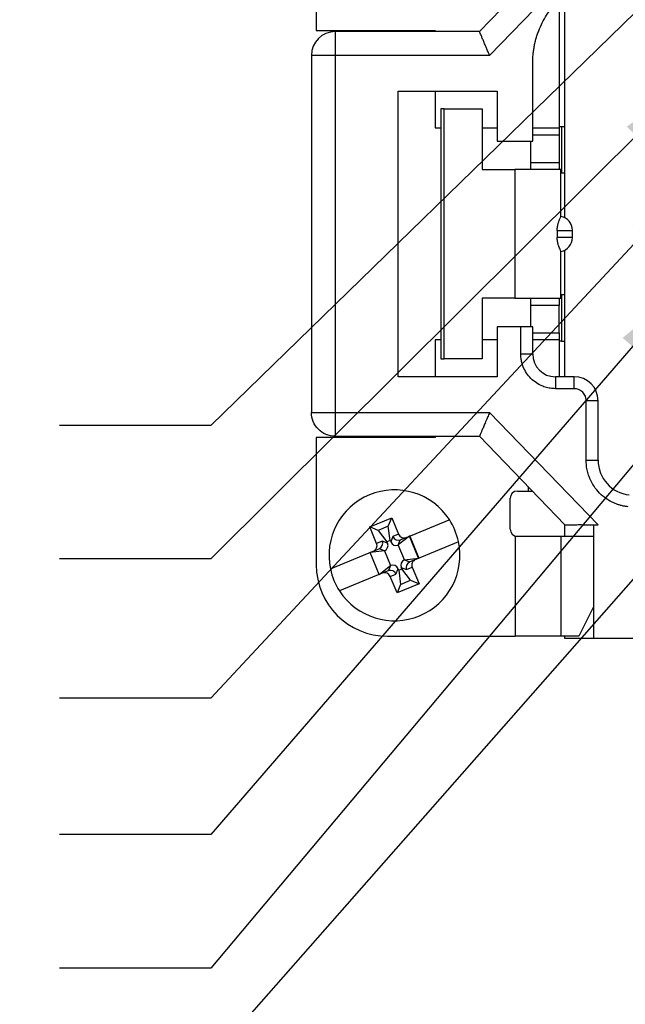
# Model space of a CAD drawing. Header units: millimetres. Extents: x 6 to 273, y 6 to 210.
# Tile 3 of 23: x 31 to 57, y 42 to 83. Entities that reach past the tile are written whole.
import ezdxf

# ---------------------------------------------------------------- set-up
doc = ezdxf.new("R2010")
doc.units = ezdxf.units.MM
doc.linetypes.add('SLD-Solid', pattern=[0])
doc.layers.add('TEXT', color=140, linetype='SLD-Solid', lineweight=25)
doc.dimstyles.new('SLDDIMSTYLE0', dxfattribs={"dimtxt": 0.18, "dimasz": 3.302, "dimexe": 0, "dimexo": 0.0625, "dimgap": 0, "dimtad": 0, "dimtih": 1, "dimtoh": 1, "dimdec": 0, "dimrnd": 1e-09, "dimzin": 0, "dimdsep": 46, "dimtxsty": 'Standard', "dimsah": 1, "dimcen": 0.09, "dimadec": 0, "dimazin": 0, "dimtfac": 3.302, "dimtdec": 0, "dimtofl": 0, "dimtmove": 0, "dimatfit": 3, "dimfxl": 0, "dimfrac": 2, "dimtolj": 1, "dimtzin": 0, "dimarcsym": 0})

msp = doc.modelspace()

# ---------------------------------------------------------------- linework, layer by layer
for p, q in [((43.899, 88.371), (43.899, 83.021)), ((54.349, 86.684), (50.758, 82.971)), ((55.74, 86.684), (51.182, 81.971)), ((54.349, 75.149), (54.349, 84.544)), ((54.099, 84.316), (54.099, 78.921)), ((43.899, 83.021), (48.899, 83.021)), ((44.694, 82.971), (44.694, 81.971)), ((50.758, 82.971), (44.694, 82.971)), ((48.899, 83.021), (48.899, 82.971)), ((44.694, 81.971), (43.694, 81.971)), ((43.694, 81.971), (43.694, 66.971)), ((44.694, 81.971), (44.694, 66.971)), ((51.182, 81.971), (44.694, 81.971)), ((52.994, 78.371), (52.994, 81.649)), ((47.344, 80.471), (51.494, 80.471)), ((47.344, 68.471), (47.344, 80.471)), ((48.899, 80.471), (48.899, 78.921)), ((51.494, 80.471), (51.494, 78.371)), ((49.276, 79.721), (49.129, 79.721)), ((49.129, 79.721), (49.129, 69.221)), ((49.276, 69.221), (49.276, 79.721)), ((49.276, 79.721), (50.864, 79.721)), ((50.864, 79.721), (50.864, 77.171)), ((48.899, 78.921), (49.129, 78.921)), ((50.864, 78.921), (51.494, 78.921)), ((52.994, 78.921), (54.099, 78.921)), ((54.099, 78.621), (52.994, 78.621)), ((54.199, 78.971), (54.099, 78.971)), ((54.099, 78.921), (54.099, 78.621)), ((54.099, 78.621), (54.099, 77.471)), ((54.349, 78.971), (54.199, 78.971)), ((54.199, 78.971), (54.199, 77.021)), ((51.494, 78.371), (52.994, 78.371)), ((52.899, 78.371), (52.899, 77.471)), ((52.899, 77.471), (54.099, 77.471)), ((52.899, 77.471), (52.899, 77.171)), ((54.099, 77.471), (54.099, 77.171)), ((50.864, 77.171), (52.249, 77.171)), ((52.249, 77.171), (52.249, 71.771)), ((54.181, 75.196), (54.181, 77.171)), ((54.349, 77.021), (54.181, 77.021)), ((54.023, 74.621), (54.023, 74.321)), ((54.023, 74.621), (54.664, 74.621)), ((54.664, 74.321), (54.664, 74.621)), ((54.664, 74.321), (54.023, 74.321)), ((54.181, 71.771), (54.181, 73.745)), ((54.349, 68.471), (54.349, 73.792)), ((52.249, 71.771), (50.864, 71.771)), ((50.864, 71.771), (50.864, 69.221)), ((52.899, 71.771), (52.899, 71.471)), ((54.099, 71.771), (54.099, 71.471)), ((54.181, 71.921), (54.349, 71.921)), ((54.199, 71.921), (54.199, 69.971)), ((54.099, 71.471), (52.899, 71.471)), ((52.899, 71.471), (52.899, 70.571)), ((54.099, 70.321), (54.099, 71.471)), ((51.494, 70.571), (51.494, 68.471)), ((52.494, 70.571), (51.494, 70.571)), ((52.494, 69.428), (52.494, 70.571)), ((52.994, 69.428), (52.994, 70.571)), ((52.994, 70.321), (54.099, 70.321)), ((54.099, 70.321), (54.099, 70.021)), ((48.899, 70.021), (48.899, 68.471)), ((49.129, 70.021), (48.899, 70.021)), ((51.494, 70.021), (50.864, 70.021)), ((54.099, 70.021), (52.994, 70.021)), ((54.099, 70.021), (54.099, 68.471)), ((54.199, 69.971), (54.099, 69.971)), ((54.199, 69.971), (54.349, 69.971)), ((49.129, 69.221), (49.276, 69.221)), ((50.864, 69.221), (49.276, 69.221)), ((52.494, 69.428), (52.994, 69.428)), ((51.494, 68.471), (47.344, 68.471)), ((53.952, 68.471), (53.952, 67.971)), ((54.735, 68.471), (53.952, 68.471)), ((54.735, 67.971), (54.735, 68.471)), ((54.735, 67.971), (53.952, 67.971)), ((55.241, 64.969), (55.241, 67.465)), ((55.741, 64.961), (55.741, 67.465)), ((43.694, 66.971), (44.694, 66.971)), ((44.694, 66.971), (51.182, 66.971)), ((44.694, 66.971), (44.694, 65.971)), ((51.182, 66.971), (55.74, 62.257)), ((43.899, 65.921), (43.899, 60.571)), ((48.899, 65.921), (43.899, 65.921)), ((44.694, 65.971), (50.758, 65.971)), ((48.899, 65.971), (48.899, 65.921)), ((50.758, 65.971), (54.349, 62.257)), ((52.799, 63.86), (52.799, 63.671)), ((52.049, 62.071), (52.049, 63.371)), ((52.349, 63.671), (52.799, 63.671)), ((52.799, 63.671), (52.982, 63.671)), ((46.147, 62.165), (47.071, 62.548)), ((46.923, 62.19), (47.071, 62.548)), ((47.071, 62.548), (47.358, 61.855)), ((47.693, 61.723), (49.49, 62.468)), ((46.435, 61.472), (46.147, 62.165)), ((46.505, 62.017), (46.147, 62.165)), ((46.923, 62.19), (46.505, 62.017)), ((47.002, 61.596), (46.923, 62.19)), ((54.349, 61.771), (54.349, 62.257)), ((55.549, 62.257), (55.549, 57.471)), ((46.505, 62.017), (46.87, 61.541)), ((47.119, 61.755), (47.027, 61.534)), ((47.358, 61.855), (47.119, 61.755)), ((47.821, 61.77), (47.345, 61.405)), ((47.693, 61.723), (47.446, 61.62)), ((47.824, 61.777), (47.821, 61.77)), ((48.199, 60.856), (47.821, 61.77)), ((47.824, 61.777), (48.207, 60.853)), ((52.262, 61.771), (52.262, 57.571)), ((54.186, 57.571), (54.186, 61.771)), ((54.186, 61.771), (55.549, 61.771)), ((46.291, 61.142), (46.539, 61.244)), ((46.674, 61.571), (46.435, 61.472)), ((46.554, 61.251), (46.765, 61.164)), ((46.895, 61.48), (46.674, 61.571)), ((47.002, 61.596), (46.87, 61.541)), ((46.87, 61.541), (46.895, 61.48)), ((47.027, 61.534), (47.002, 61.596)), ((47.343, 61.404), (47.43, 61.615)), ((47.345, 61.405), (47.343, 61.404)), ((47.605, 60.778), (47.345, 61.405)), ((49.873, 61.544), (48.076, 60.799)), ((44.494, 60.397), (46.291, 61.142)), ((46.168, 61.085), (46.161, 61.088)), ((46.544, 60.164), (46.161, 61.088)), ((46.763, 61.163), (46.168, 61.085)), ((46.547, 60.171), (46.168, 61.085)), ((46.765, 61.164), (46.763, 61.163)), ((46.763, 61.163), (47.023, 60.537)), ((47.605, 60.778), (48.199, 60.856)), ((48.199, 60.856), (48.207, 60.853)), ((46.547, 60.171), (47.023, 60.537)), ((47.025, 60.537), (46.937, 60.327)), ((47.023, 60.537), (47.025, 60.537)), ((47.249, 60.186), (47.34, 60.407)), ((47.34, 60.407), (47.366, 60.346)), ((47.366, 60.346), (47.497, 60.4)), ((47.497, 60.4), (47.472, 60.461)), ((47.472, 60.461), (47.693, 60.37)), ((47.863, 59.924), (47.497, 60.4)), ((47.603, 60.777), (47.605, 60.778)), ((47.813, 60.69), (47.603, 60.777)), ((47.693, 60.37), (47.933, 60.469)), ((48.076, 60.799), (47.829, 60.697)), ((47.933, 60.469), (48.22, 59.776)), ((46.674, 60.218), (44.877, 59.473)), ((46.544, 60.164), (46.547, 60.171)), ((46.922, 60.321), (46.674, 60.218)), ((47.009, 60.086), (47.249, 60.186)), ((47.296, 59.393), (47.009, 60.086)), ((47.366, 60.346), (47.444, 59.751)), ((48.22, 59.776), (47.296, 59.393)), ((47.444, 59.751), (47.296, 59.393)), ((47.444, 59.751), (47.863, 59.924)), ((47.863, 59.924), (48.22, 59.776)), ((55.549, 58.802), (54.934, 57.571)), ((46.899, 57.571), (52.262, 57.571)), ((54.934, 57.571), (54.186, 57.571)), ((54.349, 57.471), (54.349, 57.571)), ((55.549, 57.471), (54.349, 57.471)), ((116.44, 57.471), (55.549, 57.471))]:
    msp.add_line(p, q)
for centre, radius, start, end in [((44.694, 81.971), 1, 90, 180), ((54.064, 74.621), 0.6, 0, 78.7542), ((54.064, 74.321), 0.6, 281.2458, 0), ((53.952, 69.428), 0.958, 180, 270), ((54.735, 67.465), 1.006, 360, 90), ((57.195, 64.955), 1.454, 179.7554, 264.3841), ((47.184, 60.971), 2.75, 32.9984, 192.047), ((52.349, 63.371), 0.3, 90, 180), ((47.184, 60.971), 2.75, 12.047, 32.9984), ((52.349, 62.071), 0.3, 180, 270), ((47.184, 60.971), 2.75, 212.9984, 12.047), ((46.899, 60.571), 3, 180, 270), ((47.184, 60.971), 2.75, 192.047, 212.9984)]:
    msp.add_arc(centre, radius, start, end)
for centre, major_axis, ratio, start_param, end_param in [((47.342, 61.848), (0.178, -0.178), 0.95292, 4.336449, 5.840208), ((47.597, 61.954), (-0.239, -0.099), 0.965926, 0, 1.570796), ((46.195, 61.373), (-0.239, -0.099), 0.965926, 1.570796, 3.141593), ((46.212, 61.38), (0.404, -0.06), 0.38768, 5.708502, 5.775539), ((46.451, 61.479), (0, 0.252), 0.95292, 3.58457, 5.088329), ((46.65, 61.397), (-0.247, 0.102), 0.935113, 2.389713, 3.893472), ((47.26, 61.649), (0.102, 0.247), 0.935113, 2.389713, 3.893472), ((47.581, 61.947), (0.243, 0.328), 0.38768, 3.649239, 3.716276), ((47.108, 60.292), (-0.102, -0.247), 0.935113, 2.389713, 3.893472), ((47.718, 60.545), (0.247, -0.102), 0.935113, 2.389713, 3.893472), ((47.916, 60.462), (0, 0.252), 0.95292, 0.442977, 1.946736), ((48.155, 60.562), (0.404, -0.06), 0.38768, 2.566909, 2.633947), ((48.172, 60.568), (0.239, 0.099), 0.965926, 1.570796, 3.141593), ((46.77, 59.987), (0.239, 0.099), 0.965926, 0, 1.570796), ((46.787, 59.994), (0.243, 0.328), 0.38768, 0.507646, 0.574684), ((47.026, 60.093), (0.178, -0.178), 0.95292, 1.194857, 2.698615)]:
    msp.add_ellipse(centre, major_axis=major_axis, ratio=ratio, start_param=start_param, end_param=end_param)
for points, knots in [([(52.994, 81.649), (52.995, 81.711), (52.997, 81.835), (53.011, 82.02), (53.033, 82.204), (53.064, 82.385), (53.105, 82.565), (53.154, 82.743), (53.213, 82.919), (53.346, 83.265), (53.608, 83.759), (54.082, 84.332), (54.656, 84.806), (55.205, 85.097), (55.67, 85.265), (56.029, 85.354), (56.395, 85.41), (56.642, 85.417), (56.766, 85.421)], [0, 0, 0, 0, 0.031532, 0.06284, 0.093997, 0.125081, 0.156167, 0.187333, 0.218655, 0.250207, 0.375077, 0.500037, 0.624907, 0.749866, 0.812689, 0.874911, 0.937144, 1, 1, 1, 1]), ([(51.182, 81.971), (51.168, 82.005), (51.14, 82.07), (51.101, 82.162), (51.068, 82.242), (51.039, 82.31), (50.994, 82.414), (50.938, 82.548), (50.874, 82.698), (50.823, 82.819), (50.786, 82.906), (50.763, 82.961), (50.76, 82.967), (50.758, 82.971)], [0, 0, 0, 0, 0.068564, 0.129919, 0.184063, 0.230997, 0.270723, 0.406088, 0.527473, 0.652331, 0.772315, 0.887993, 1, 1, 1, 1]), ([(54.179, 77.171), (54.171, 77.171), (54.157, 77.171), (54.016, 77.171), (53.793, 77.171), (53.489, 77.171), (53.12, 77.171), (52.702, 77.171), (52.4, 77.171), (52.249, 77.171)], [0, 0, 0, 0, 0.135693, 0.279744, 0.423795, 0.567846, 0.711898, 0.855949, 1, 1, 1, 1]), ([(54.023, 74.621), (54.023, 74.648), (54.025, 74.705), (54.039, 74.814), (54.067, 74.93), (54.106, 75.038), (54.152, 75.137), (54.185, 75.187), (54.177, 75.194), (54.176, 75.196)], [0, 0, 0, 0, 0.075164, 0.152953, 0.305626, 0.450504, 0.610277, 0.913959, 1, 1, 1, 1]), ([(54.176, 73.745), (54.178, 73.747), (54.185, 73.754), (54.152, 73.803), (54.107, 73.902), (54.067, 74.01), (54.039, 74.127), (54.025, 74.235), (54.023, 74.292), (54.023, 74.321)], [0, 0, 0, 0, 0.083879, 0.387182, 0.547604, 0.693102, 0.846735, 0.924577, 1, 1, 1, 1]), ([(52.249, 71.771), (52.4, 71.771), (52.702, 71.771), (53.12, 71.771), (53.489, 71.771), (53.793, 71.771), (54.016, 71.771), (54.157, 71.771), (54.171, 71.771), (54.179, 71.771)], [0, 0, 0, 0, 0.144051, 0.288102, 0.432154, 0.576205, 0.720256, 0.864307, 1, 1, 1, 1]), ([(52.994, 70.571), (52.994, 70.571), (52.94, 70.571), (52.755, 70.571), (52.625, 70.571), (52.494, 70.571)], [0, 0, 0, 0, 0.5, 0.5, 1, 1, 1, 1]), ([(53.952, 67.971), (53.915, 67.971), (53.842, 67.973), (53.733, 67.986), (53.625, 68.006), (53.519, 68.035), (53.356, 68.092), (53.146, 68.201), (52.914, 68.39), (52.725, 68.622), (52.605, 68.854), (52.536, 69.065), (52.501, 69.245), (52.496, 69.367), (52.494, 69.428)], [0, 0, 0, 0, 0.048274, 0.096155, 0.143916, 0.191834, 0.240185, 0.369999, 0.500048, 0.629862, 0.759911, 0.840101, 0.919703, 1, 1, 1, 1]), ([(55.241, 67.465), (55.24, 67.486), (55.239, 67.528), (55.226, 67.59), (55.203, 67.663), (55.161, 67.744), (55.096, 67.824), (55.015, 67.89), (54.926, 67.936), (54.831, 67.966), (54.767, 67.969), (54.735, 67.971)], [0, 0, 0, 0, 0.0796018, 0.1592319, 0.2401411, 0.3686157, 0.5000829, 0.6285541, 0.7600194, 0.8792858, 1, 1, 1, 1]), ([(55.741, 67.465), (55.741, 67.465), (55.687, 67.465), (55.502, 67.465), (55.372, 67.465), (55.241, 67.465)], [0, 0, 0, 0, 0.5, 0.5, 1, 1, 1, 1]), ([(44.694, 65.971), (44.432, 65.971), (44.172, 66.078), (43.802, 66.449), (43.694, 66.709), (43.694, 66.971)], [0, 0, 0, 0, 0.5, 0.5, 1, 1, 1, 1]), ([(51.182, 66.971), (51.168, 66.936), (51.14, 66.871), (51.101, 66.779), (51.067, 66.699), (51.039, 66.632), (50.994, 66.527), (50.938, 66.394), (50.874, 66.242), (50.822, 66.122), (50.785, 66.035), (50.762, 65.981), (50.76, 65.974), (50.758, 65.971)], [0, 0, 0, 0, 0.0685643, 0.1299188, 0.1840631, 0.2309973, 0.2707229, 0.4060884, 0.527473, 0.6523314, 0.7723149, 0.8879928, 1, 1, 1, 1]), ([(57.004, 63.011), (56.957, 63.016), (56.865, 63.027), (56.729, 63.056), (56.595, 63.094), (56.464, 63.142), (56.265, 63.23), (56.011, 63.385), (55.734, 63.64), (55.51, 63.942), (55.369, 64.239), (55.289, 64.507), (55.247, 64.736), (55.243, 64.891), (55.241, 64.969)], [0, 0, 0, 0, 0.048487, 0.096616, 0.144635, 0.192792, 0.241336, 0.370605, 0.500055, 0.629322, 0.758768, 0.839333, 0.919359, 1, 1, 1, 1]), ([(55.241, 64.969), (55.266, 64.969), (55.314, 64.968), (55.385, 64.968), (55.452, 64.968), (55.513, 64.968), (55.568, 64.968), (55.621, 64.968), (55.669, 64.968), (55.706, 64.968), (55.735, 64.966), (55.739, 64.963), (55.741, 64.961)], [0, 0, 0, 0, 0.093558, 0.185606, 0.276143, 0.365168, 0.452683, 0.538687, 0.647962, 0.757237, 0.854612, 1, 1, 1, 1]), ([(54.349, 62.257), (54.349, 62.257), (54.351, 62.257), (54.364, 62.257), (54.386, 62.258), (54.425, 62.258), (54.497, 62.257), (54.624, 62.257), (54.8, 62.258), (55.014, 62.259), (55.266, 62.257), (55.446, 62.257), (55.549, 62.258)], [0, 0, 0, 0, 0.046965, 0.093765, 0.140649, 0.187869, 0.283974, 0.39044, 0.528719, 0.680136, 0.815753, 1, 1, 1, 1]), ([(52.349, 61.771), (52.57, 61.771), (52.789, 61.771), (53.2, 61.771), (53.391, 61.771), (53.722, 61.771), (53.863, 61.771), (54.077, 61.771), (54.15, 61.771), (54.186, 61.771)], [0, 0, 0, 0, 0.25, 0.25, 0.5, 0.5, 0.75, 0.75, 1, 1, 1, 1]), ([(54.186, 57.571), (54.149, 57.571), (54.072, 57.571), (53.846, 57.571), (53.698, 57.571), (53.35, 57.571), (53.149, 57.571), (52.72, 57.571), (52.491, 57.571), (52.262, 57.571)], [0, 0, 0, 0, 0.25, 0.25, 0.5, 0.5, 0.75, 0.75, 1, 1, 1, 1])]:
    msp.add_open_spline(points, degree=3, knots=knots)
for points in [[(55.549, 62.258), (55.613, 62.257), (55.676, 62.257), (55.74, 62.257)], [(52.262, 61.771), (52.291, 61.771), (52.32, 61.771), (52.349, 61.771)]]:
    msp.add_open_spline(points, degree=3)

# ---------------------------------------------------------------- leaders
at = {"layer": 'TEXT'}
for points in [[(59.696, 86.124), (39.463, 66.427), (33.113, 66.427)], [(59.672, 80.92), (39.463, 60.818), (33.113, 60.818)], [(59.828, 76.823), (39.463, 54.971), (33.113, 54.971)], [(59.342, 72.246), (39.463, 49.243), (33.113, 49.243)], [(59.828, 67.885), (39.463, 43.634), (33.113, 43.634)], [(59.863, 62.989), (37.787, 37.906), (31.437, 37.906)]]:
    msp.add_leader(points, dimstyle='SLDDIMSTYLE0', dxfattribs=at)

doc.saveas('drawing.dxf')
